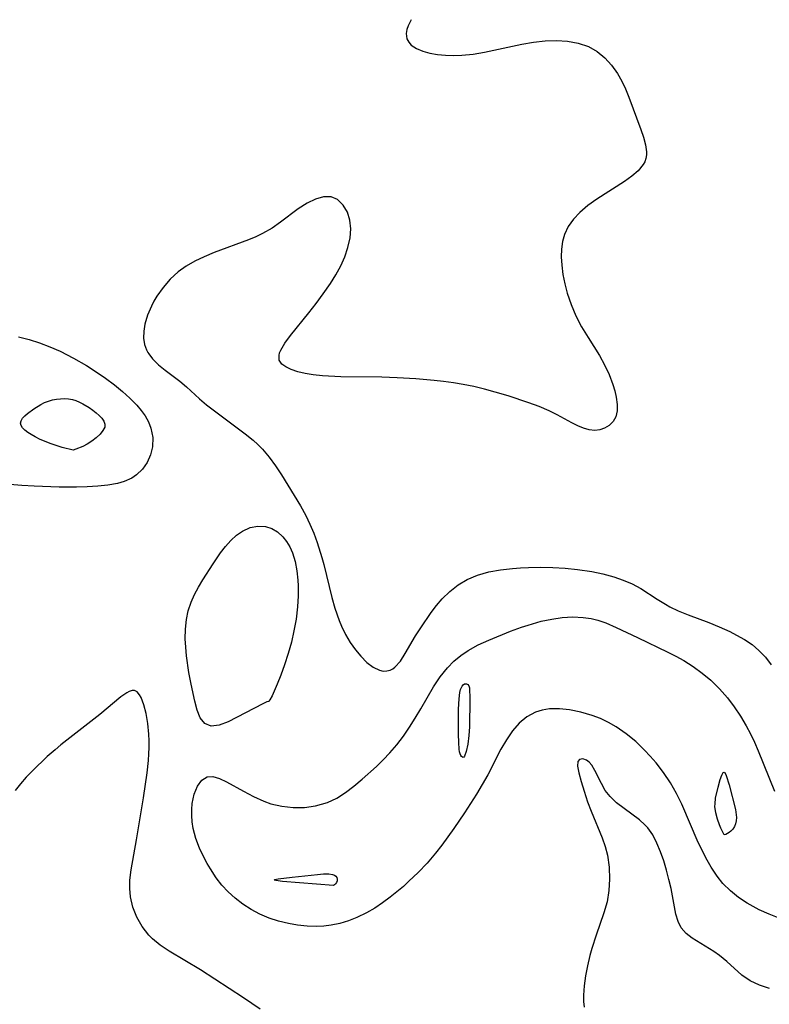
# Model space of a CAD drawing. Header units: metres. Extents: x 1073367 to 1082519, y 1569854 to 1574957.
# Tile 242 of 256: x 1074750 to 1074865, y 1574324 to 1574476. Entities that reach past the tile are written whole.
import ezdxf

# ---------------------------------------------------------------- set-up
doc = ezdxf.new("R2010")
doc.units = ezdxf.units.M
doc.layers.add('CGG_CurvaNivelLidar_v1', color=253, linetype='Continuous', lineweight=30)

msp = doc.modelspace()

# ---------------------------------------------------------------- linework, layer by layer
at = {"layer": 'CGG_CurvaNivelLidar_v1'}
for p, q in [((1074810.4334, 1574475.5925, 65), (1074809.9429, 1574474.6596, 65)), ((1074809.7425, 1574474.0925, 65), (1074809.645, 1574473.4565, 65)), ((1074809.645, 1574473.4565, 65), (1074809.7768, 1574472.6425, 65)), ((1074809.9429, 1574474.6596, 65), (1074809.7425, 1574474.0925, 65)), ((1074809.7768, 1574472.6425, 65), (1074810.0463, 1574472.1439, 65)), ((1074810.0463, 1574472.1439, 65), (1074810.4489, 1574471.7038, 65)), ((1074810.4489, 1574471.7038, 65), (1074811.2411, 1574471.1767, 65)), ((1074821.7069, 1574470.6088, 65), (1074827.4239, 1574471.8539, 65)), ((1074827.4239, 1574471.8539, 65), (1074829.2, 1574472.1479, 65)), ((1074829.2, 1574472.1479, 65), (1074830.9936, 1574472.3307, 65)), ((1074830.9936, 1574472.3307, 65), (1074832.7566, 1574472.3824, 65)), ((1074832.7566, 1574472.3824, 65), (1074834.467, 1574472.2827, 65)), ((1074834.467, 1574472.2827, 65), (1074836.0982, 1574471.9993, 65)), ((1074836.0982, 1574471.9993, 65), (1074837.6865, 1574471.4548, 65)), ((1074811.2411, 1574471.1767, 65), (1074812.2294, 1574470.7622, 65)), ((1074812.2294, 1574470.7622, 65), (1074813.3047, 1574470.4547, 65)), ((1074813.3047, 1574470.4547, 65), (1074814.4861, 1574470.2362, 65)), ((1074814.4861, 1574470.2362, 65), (1074815.6771, 1574470.1214, 65)), ((1074818.2134, 1574470.1409, 65), (1074819.9472, 1574470.3202, 65)), ((1074819.9472, 1574470.3202, 65), (1074821.7069, 1574470.6088, 65)), ((1074837.6865, 1574471.4548, 65), (1074838.9931, 1574470.7008, 65)), ((1074838.9931, 1574470.7008, 65), (1074840.1681, 1574469.7339, 65)), ((1074815.6771, 1574470.1214, 65), (1074816.9248, 1574470.0912, 65)), ((1074816.9248, 1574470.0912, 65), (1074818.2134, 1574470.1409, 65)), ((1074840.1681, 1574469.7339, 65), (1074841.2126, 1574468.5966, 65)), ((1074841.2126, 1574468.5966, 65), (1074842.1184, 1574467.3198, 65)), ((1074842.1184, 1574467.3198, 65), (1074842.7643, 1574466.1642, 65)), ((1074842.7643, 1574466.1642, 65), (1074843.3312, 1574464.9528, 65)), ((1074843.3312, 1574464.9528, 65), (1074843.845, 1574463.7094, 65)), ((1074843.845, 1574463.7094, 65), (1074845.7061, 1574458.755, 65)), ((1074845.7061, 1574458.755, 65), (1074846.1278, 1574457.5439, 65)), ((1074846.1278, 1574457.5439, 65), (1074846.441, 1574456.3947, 65)), ((1074846.441, 1574456.3947, 65), (1074846.5844, 1574455.3133, 65)), ((1074846.5844, 1574455.3133, 65), (1074846.5738, 1574454.8411, 65)), ((1074846.3004, 1574453.7901, 65), (1074846.0631, 1574453.3527, 65)), ((1074846.4842, 1574454.307, 65), (1074846.3004, 1574453.7901, 65)), ((1074846.5738, 1574454.8411, 65), (1074846.4842, 1574454.307, 65)), ((1074845.2879, 1574452.4007, 65), (1074844.3168, 1574451.548, 65)), ((1074846.0631, 1574453.3527, 65), (1074845.2879, 1574452.4007, 65)), ((1074843.1861, 1574450.7316, 65), (1074838.949, 1574448.0543, 65)), ((1074844.3168, 1574451.548, 65), (1074843.1861, 1574450.7316, 65)), ((1074795.7307, 1574448.0539, 65), (1074794.4437, 1574447.4113, 65)), ((1074796.9707, 1574448.4202, 65), (1074795.7307, 1574448.0539, 65)), ((1074798.1203, 1574448.4173, 65), (1074796.9707, 1574448.4202, 65)), ((1074799.1369, 1574447.9673, 65), (1074798.1203, 1574448.4173, 65)), ((1074799.9868, 1574447.1415, 65), (1074799.1369, 1574447.9673, 65)), ((1074838.949, 1574448.0543, 65), (1074837.5787, 1574447.075, 65)), ((1074793.091, 1574446.5337, 65), (1074790.3496, 1574444.4944, 65)), ((1074794.4437, 1574447.4113, 65), (1074793.091, 1574446.5337, 65)), ((1074800.6331, 1574446.0286, 65), (1074799.9868, 1574447.1415, 65)), ((1074801.0047, 1574444.8287, 65), (1074800.6331, 1574446.0286, 65)), ((1074836.3216, 1574446.0028, 65), (1074835.3581, 1574444.9683, 65)), ((1074837.5787, 1574447.075, 65), (1074836.3216, 1574446.0028, 65)), ((1074790.3496, 1574444.4944, 65), (1074789.0576, 1574443.5891, 65)), ((1074801.1482, 1574443.5017, 65), (1074801.0047, 1574444.8287, 65)), ((1074835.3581, 1574444.9683, 65), (1074834.5615, 1574443.8448, 65)), ((1074789.0576, 1574443.5891, 65), (1074787.6079, 1574442.7697, 65)), ((1074801.0464, 1574442.0854, 65), (1074801.1482, 1574443.5017, 65)), ((1074834.5615, 1574443.8448, 65), (1074833.9722, 1574442.631, 65)), ((1074785.4582, 1574441.8135, 65), (1074780.147, 1574439.8319, 65)), ((1074786.553, 1574442.2738, 65), (1074785.4582, 1574441.8135, 65)), ((1074787.6079, 1574442.7697, 65), (1074786.553, 1574442.2738, 65)), ((1074800.7238, 1574440.6257, 65), (1074801.0464, 1574442.0854, 65)), ((1074833.6622, 1574441.5367, 65), (1074833.5048, 1574440.3888, 65)), ((1074833.9722, 1574442.631, 65), (1074833.6622, 1574441.5367, 65)), ((1074800.2326, 1574439.2081, 65), (1074800.7238, 1574440.6257, 65)), ((1074833.5048, 1574440.3888, 65), (1074833.4748, 1574439.2, 65)), ((1074777.2109, 1574438.5219, 65), (1074775.884, 1574437.7505, 65)), ((1074778.6082, 1574439.1989, 65), (1074777.2109, 1574438.5219, 65)), ((1074780.147, 1574439.8319, 65), (1074778.6082, 1574439.1989, 65)), ((1074799.599, 1574437.7997, 65), (1074800.2326, 1574439.2081, 65)), ((1074833.4748, 1574439.2, 65), (1074833.5594, 1574437.8863, 65)), ((1074775.884, 1574437.7505, 65), (1074774.6516, 1574436.8705, 65)), ((1074798.8524, 1574436.4171, 65), (1074799.599, 1574437.7997, 65)), ((1074833.5594, 1574437.8863, 65), (1074833.7485, 1574436.478, 65)), ((1074773.4091, 1574435.7425, 65), (1074772.3154, 1574434.4922, 65)), ((1074774.6516, 1574436.8705, 65), (1074773.4091, 1574435.7425, 65)), ((1074798.0151, 1574435.0771, 65), (1074798.8524, 1574436.4171, 65)), ((1074833.7485, 1574436.478, 65), (1074834.0296, 1574435.0537, 65)), ((1074772.3154, 1574434.4922, 65), (1074771.3744, 1574433.1509, 65)), ((1074796.9202, 1574433.5065, 65), (1074798.0151, 1574435.0771, 65)), ((1074834.0296, 1574435.0537, 65), (1074834.4022, 1574433.6271, 65)), ((1074771.3744, 1574433.1509, 65), (1074770.9227, 1574432.3785, 65)), ((1074795.8316, 1574432.0345, 65), (1074796.9202, 1574433.5065, 65)), ((1074834.4022, 1574433.6271, 65), (1074834.9945, 1574431.8722, 65)), ((1074770.5183, 1574431.5934, 65), (1074769.9287, 1574430.2196, 65)), ((1074770.9227, 1574432.3785, 65), (1074770.5183, 1574431.5934, 65)), ((1074794.7121, 1574430.593, 65), (1074795.8316, 1574432.0345, 65)), ((1074834.9945, 1574431.8722, 65), (1074835.7269, 1574430.155, 65)), ((1074769.9287, 1574430.2196, 65), (1074769.5132, 1574428.8456, 65)), ((1074791.9, 1574427.1337, 65), (1074794.7121, 1574430.593, 65)), ((1074835.7269, 1574430.155, 65), (1074836.6176, 1574428.4446, 65)), ((1074769.5132, 1574428.8456, 65), (1074769.339, 1574427.7665, 65)), ((1074836.6176, 1574428.4446, 65), (1074837.5975, 1574426.7899, 65)), ((1074750.1279, 1574426.9116, 64.5), (1074751.7589, 1574426.4874, 64.5)), ((1074751.7589, 1574426.4874, 64.5), (1074753.3622, 1574425.9677, 64.5)), ((1074769.339, 1574427.7665, 65), (1074769.3212, 1574426.715, 65)), ((1074769.3212, 1574426.715, 65), (1074769.4797, 1574425.71, 65)), ((1074791.0175, 1574425.9495, 65), (1074791.9, 1574427.1337, 65)), ((1074837.5975, 1574426.7899, 65), (1074839.3491, 1574424.018, 65)), ((1074753.3622, 1574425.9677, 64.5), (1074754.9424, 1574425.3634, 64.5)), ((1074754.9424, 1574425.3634, 64.5), (1074756.4966, 1574424.6847, 64.5)), ((1074769.4797, 1574425.71, 65), (1074769.7745, 1574424.8953, 65)), ((1074769.7745, 1574424.8953, 65), (1074769.9683, 1574424.5249, 65)), ((1074790.2229, 1574424.444, 65), (1074790.3825, 1574424.8551, 65)), ((1074790.3825, 1574424.8551, 65), (1074791.0175, 1574425.9495, 65)), ((1074756.4966, 1574424.6847, 64.5), (1074758.5596, 1574423.6501, 64.5)), ((1074758.5596, 1574423.6501, 64.5), (1074760.5416, 1574422.4986, 64.5)), ((1074769.9683, 1574424.5249, 65), (1074770.123, 1574424.2736, 65)), ((1074770.123, 1574424.2736, 65), (1074770.7033, 1574423.522, 65)), ((1074770.7033, 1574423.522, 65), (1074771.6213, 1574422.6313, 65)), ((1074790.1325, 1574424.0626, 65), (1074790.2229, 1574424.444, 65)), ((1074790.1663, 1574423.3472, 65), (1074790.1325, 1574424.0626, 65)), ((1074790.5415, 1574422.73, 65), (1074790.1663, 1574423.3472, 65)), ((1074839.3491, 1574424.018, 65), (1074840.135, 1574422.6245, 65)), ((1074760.5416, 1574422.4986, 64.5), (1074762.0229, 1574421.5479, 64.5)), ((1074771.6213, 1574422.6313, 65), (1074772.6625, 1574421.7961, 65)), ((1074791.1703, 1574422.2773, 65), (1074790.5415, 1574422.73, 65)), ((1074792.0011, 1574421.8935, 65), (1074791.1703, 1574422.2773, 65)), ((1074793.0027, 1574421.557, 65), (1074792.0011, 1574421.8935, 65)), ((1074840.135, 1574422.6245, 65), (1074840.8497, 1574421.1005, 65)), ((1074762.0229, 1574421.5479, 64.5), (1074763.4612, 1574420.5516, 64.5)), ((1074763.4612, 1574420.5516, 64.5), (1074764.8461, 1574419.5151, 64.5)), ((1074772.6625, 1574421.7961, 65), (1074774.8764, 1574420.1054, 65)), ((1074794.1394, 1574421.2764, 65), (1074793.0027, 1574421.557, 65)), ((1074795.3827, 1574421.0634, 65), (1074794.1394, 1574421.2764, 65)), ((1074796.7885, 1574420.9191, 65), (1074795.3827, 1574421.0634, 65)), ((1074799.6364, 1574420.7764, 65), (1074796.7885, 1574420.9191, 65)), ((1074805.9172, 1574420.6908, 65), (1074799.6364, 1574420.7764, 65)), ((1074808.2812, 1574420.6081, 65), (1074805.9172, 1574420.6908, 65)), ((1074811.1503, 1574420.4516, 65), (1074808.2812, 1574420.6081, 65)), ((1074813.9858, 1574420.2214, 65), (1074811.1503, 1574420.4516, 65)), ((1074840.8497, 1574421.1005, 65), (1074841.419, 1574419.5775, 65)), ((1074764.8461, 1574419.5151, 64.5), (1074766.0765, 1574418.5137, 64.5)), ((1074774.8764, 1574420.1054, 65), (1074775.9052, 1574419.2168, 65)), ((1074775.9052, 1574419.2168, 65), (1074777.9335, 1574417.3647, 65)), ((1074815.3972, 1574420.0679, 65), (1074813.9858, 1574420.2214, 65)), ((1074816.9166, 1574419.8646, 65), (1074815.3972, 1574420.0679, 65)), ((1074818.4251, 1574419.6132, 65), (1074816.9166, 1574419.8646, 65)), ((1074820.0799, 1574419.2704, 65), (1074818.4251, 1574419.6132, 65)), ((1074821.718, 1574418.8707, 65), (1074820.0799, 1574419.2704, 65)), ((1074823.339, 1574418.4278, 65), (1074821.718, 1574418.8707, 65)), ((1074841.419, 1574419.5775, 65), (1074841.7076, 1574418.5911, 65)), ((1074755.3136, 1574417.2196, 64), (1074755.9274, 1574417.3349, 64)), ((1074755.9274, 1574417.3349, 64), (1074756.5476, 1574417.4004, 64)), ((1074756.5476, 1574417.4004, 64), (1074757.1684, 1574417.4158, 64)), ((1074757.1684, 1574417.4158, 64), (1074757.784, 1574417.3766, 64)), ((1074757.784, 1574417.3766, 64), (1074758.3881, 1574417.2734, 64)), ((1074766.0765, 1574418.5137, 64.5), (1074767.2295, 1574417.4797, 64.5)), ((1074767.2295, 1574417.4797, 64.5), (1074768.2817, 1574416.4118, 64.5)), ((1074777.9335, 1574417.3647, 65), (1074778.9825, 1574416.4772, 65)), ((1074825.3515, 1574417.8265, 65), (1074823.339, 1574418.4278, 65)), ((1074828.5174, 1574416.7785, 65), (1074825.3515, 1574417.8265, 65)), ((1074841.7076, 1574418.5911, 65), (1074841.9216, 1574417.6342, 65)), ((1074841.9216, 1574417.6342, 65), (1074842.0687, 1574416.5364, 65)), ((1074751.4825, 1574415.1458, 64), (1074752.4491, 1574415.8735, 64)), ((1074752.4491, 1574415.8735, 64), (1074753.5382, 1574416.5333, 64)), ((1074753.5382, 1574416.5333, 64), (1074754.1154, 1574416.816, 64)), ((1074754.1154, 1574416.816, 64), (1074754.7129, 1574417.0502, 64)), ((1074754.7129, 1574417.0502, 64), (1074755.3136, 1574417.2196, 64)), ((1074758.3881, 1574417.2734, 64), (1074758.9368, 1574417.1119, 64)), ((1074758.9368, 1574417.1119, 64), (1074759.4713, 1574416.8979, 64)), ((1074759.4713, 1574416.8979, 64), (1074759.9923, 1574416.6436, 64)), ((1074759.9923, 1574416.6436, 64), (1074760.9907, 1574416.0496, 64)), ((1074760.9907, 1574416.0496, 64), (1074761.5401, 1574415.6658, 64)), ((1074768.2817, 1574416.4118, 64.5), (1074768.9675, 1574415.6085, 64.5)), ((1074778.9825, 1574416.4772, 65), (1074784.9404, 1574412.0375, 65)), ((1074830.1125, 1574416.1919, 65), (1074828.5174, 1574416.7785, 65)), ((1074831.6342, 1574415.5482, 65), (1074830.1125, 1574416.1919, 65)), ((1074842.0687, 1574416.5364, 65), (1074842.064, 1574415.527, 65)), ((1074750.5034, 1574414.0228, 64), (1074750.7367, 1574414.3958, 64)), ((1074750.7367, 1574414.3958, 64), (1074751.0726, 1574414.7714, 64)), ((1074751.0726, 1574414.7714, 64), (1074751.4825, 1574415.1458, 64)), ((1074761.5401, 1574415.6658, 64), (1074762.0548, 1574415.2634, 64)), ((1074762.0548, 1574415.2634, 64), (1074762.5214, 1574414.8465, 64)), ((1074762.5214, 1574414.8465, 64), (1074762.9197, 1574414.4175, 64)), ((1074762.9197, 1574414.4175, 64), (1074763.22, 1574413.9766, 64)), ((1074768.9675, 1574415.6085, 64.5), (1074769.5647, 1574414.7774, 64.5)), ((1074769.5647, 1574414.7774, 64.5), (1074770.0831, 1574413.8528, 64.5)), ((1074832.8569, 1574414.9372, 65), (1074831.6342, 1574415.5482, 65)), ((1074835.1309, 1574413.6933, 65), (1074832.8569, 1574414.9372, 65)), ((1074841.867, 1574414.6347, 65), (1074841.4536, 1574413.8947, 65)), ((1074842.064, 1574415.527, 65), (1074841.867, 1574414.6347, 65)), ((1074750.4112, 1574413.6562, 64), (1074750.5034, 1574414.0228, 64)), ((1074750.4975, 1574413.2898, 64), (1074750.4112, 1574413.6562, 64)), ((1074750.7368, 1574412.9326, 64), (1074750.4975, 1574413.2898, 64)), ((1074751.0908, 1574412.5831, 64), (1074750.7368, 1574412.9326, 64)), ((1074763.3486, 1574413.0503, 64), (1074763.0862, 1574412.5188, 64)), ((1074763.22, 1574413.9766, 64), (1074763.3804, 1574413.5229, 64)), ((1074763.3804, 1574413.5229, 64), (1074763.3486, 1574413.0503, 64)), ((1074770.0831, 1574413.8528, 64.5), (1074770.4639, 1574412.8963, 64.5)), ((1074770.4639, 1574412.8963, 64.5), (1074770.7513, 1574411.4563, 64.5)), ((1074836.0393, 1574413.2334, 65), (1074835.1309, 1574413.6933, 65)), ((1074836.9224, 1574412.8618, 65), (1074836.0393, 1574413.2334, 65)), ((1074837.7927, 1574412.6123, 65), (1074836.9224, 1574412.8618, 65)), ((1074840.1304, 1574412.8619, 65), (1074839.4089, 1574412.6139, 65)), ((1074840.8591, 1574413.3018, 65), (1074840.1304, 1574412.8619, 65)), ((1074841.4536, 1574413.8947, 65), (1074840.8591, 1574413.3018, 65)), ((1074751.53, 1574412.2407, 64), (1074751.0908, 1574412.5831, 64)), ((1074752.0419, 1574411.9017, 64), (1074751.53, 1574412.2407, 64)), ((1074752.6895, 1574411.5399, 64), (1074752.0419, 1574411.9017, 64)), ((1074753.4522, 1574411.1658, 64), (1074752.6895, 1574411.5399, 64)), ((1074762.042, 1574411.3966, 64), (1074761.3604, 1574410.874, 64)), ((1074762.6338, 1574411.9561, 64), (1074762.042, 1574411.3966, 64)), ((1074763.0862, 1574412.5188, 64), (1074762.6338, 1574411.9561, 64)), ((1074770.7513, 1574411.4563, 64.5), (1074770.7164, 1574410.0227, 64.5)), ((1074784.9404, 1574412.0375, 65), (1074786.16, 1574411.0344, 65)), ((1074838.629, 1574412.5228, 65), (1074837.7927, 1574412.6123, 65)), ((1074839.4089, 1574412.6139, 65), (1074838.629, 1574412.5228, 65)), ((1074755.152, 1574410.4584, 64), (1074753.4522, 1574411.1658, 64)), ((1074756.8006, 1574409.9239, 64), (1074755.152, 1574410.4584, 64)), ((1074758.5, 1574409.53, 64), (1074756.8006, 1574409.9239, 64)), ((1074759.9864, 1574410.0815, 64), (1074758.9132, 1574409.6427, 64)), ((1074760.6384, 1574410.4192, 64), (1074759.9864, 1574410.0815, 64)), ((1074761.3604, 1574410.874, 64), (1074760.6384, 1574410.4192, 64)), ((1074770.7164, 1574410.0227, 64.5), (1074770.4127, 1574408.7869, 64.5)), ((1074786.16, 1574411.0344, 65), (1074786.8872, 1574410.3587, 65)), ((1074786.8872, 1574410.3587, 65), (1074787.5805, 1574409.6435, 65)), ((1074758.9132, 1574409.6427, 64), (1074758.5, 1574409.53, 64)), ((1074770.4127, 1574408.7869, 64.5), (1074769.8832, 1574407.6317, 64.5)), ((1074787.5805, 1574409.6435, 65), (1074788.6275, 1574408.408, 65)), ((1074788.6275, 1574408.408, 65), (1074789.595, 1574407.0972, 65)), ((1074769.8832, 1574407.6317, 64.5), (1074769.1559, 1574406.5913, 64.5)), ((1074789.595, 1574407.0972, 65), (1074790.4982, 1574405.7336, 65)), ((1074767.5329, 1574405.2256, 64.5), (1074766.3675, 1574404.7043, 64.5)), ((1074768.2459, 1574405.7065, 64.5), (1074767.5329, 1574405.2256, 64.5)), ((1074769.1559, 1574406.5913, 64.5), (1074768.2459, 1574405.7065, 64.5)), ((1074790.4982, 1574405.7336, 65), (1074793.4252, 1574400.9629, 65)), ((1074750.5995, 1574404.0881, 64.5), (1074744.5192, 1574404.5743, 64.5)), ((1074752.5082, 1574403.9764, 64.5), (1074750.5995, 1574404.0881, 64.5)), ((1074756.365, 1574403.8417, 64.5), (1074752.5082, 1574403.9764, 64.5)), ((1074758.9958, 1574403.8294, 64.5), (1074756.365, 1574403.8417, 64.5)), ((1074760.663, 1574403.868, 64.5), (1074758.9958, 1574403.8294, 64.5)), ((1074762.2856, 1574403.9595, 64.5), (1074760.663, 1574403.868, 64.5)), ((1074763.8437, 1574404.127, 64.5), (1074762.2856, 1574403.9595, 64.5)), ((1074765.3121, 1574404.3991, 64.5), (1074763.8437, 1574404.127, 64.5)), ((1074766.3675, 1574404.7043, 64.5), (1074765.3121, 1574404.3991, 64.5)), ((1074793.4252, 1574400.9629, 65), (1074794.2499, 1574399.4619, 65)), ((1074794.2499, 1574399.4619, 65), (1074794.8831, 1574398.1216, 65)), ((1074785.6921, 1574397.6157, 64.5), (1074786.8807, 1574397.8636, 64.5)), ((1074786.8807, 1574397.8636, 64.5), (1074788.0523, 1574397.8079, 64.5)), ((1074788.0523, 1574397.8079, 64.5), (1074789.0169, 1574397.4897, 64.5)), ((1074794.8831, 1574398.1216, 65), (1074795.4526, 1574396.7397, 65)), ((1074782.7507, 1574395.6405, 64.5), (1074783.6177, 1574396.4408, 64.5)), ((1074783.6177, 1574396.4408, 64.5), (1074784.538, 1574397.0908, 64.5)), ((1074784.538, 1574397.0908, 64.5), (1074785.6921, 1574397.6157, 64.5)), ((1074789.0169, 1574397.4897, 64.5), (1074789.9112, 1574396.9489, 64.5)), ((1074789.9112, 1574396.9489, 64.5), (1074790.7137, 1574396.2176, 64.5)), ((1074790.7137, 1574396.2176, 64.5), (1074791.296, 1574395.4793, 64.5)), ((1074795.4526, 1574396.7397, 65), (1074795.9709, 1574395.3264, 65)), ((1074781.1537, 1574393.7273, 64.5), (1074781.9307, 1574394.7265, 64.5)), ((1074781.9307, 1574394.7265, 64.5), (1074782.7507, 1574395.6405, 64.5)), ((1074791.296, 1574395.4793, 64.5), (1074791.7943, 1574394.6427, 64.5)), ((1074791.7943, 1574394.6427, 64.5), (1074792.2039, 1574393.7235, 64.5)), ((1074795.9709, 1574395.3264, 65), (1074796.6988, 1574393.0421, 65)), ((1074780.0154, 1574392.0745, 64.5), (1074781.1537, 1574393.7273, 64.5)), ((1074792.2039, 1574393.7235, 64.5), (1074792.6039, 1574392.4076, 64.5)), ((1074778.403, 1574389.5863, 64.5), (1074780.0154, 1574392.0745, 64.5)), ((1074792.6039, 1574392.4076, 64.5), (1074792.8686, 1574391.0017, 64.5)), ((1074796.6988, 1574393.0421, 65), (1074796.994, 1574391.9634, 65)), ((1074796.994, 1574391.9634, 65), (1074798.25, 1574386.8931, 65)), ((1074792.8686, 1574391.0017, 64.5), (1074793.023, 1574389.5311, 64.5)), ((1074819.0256, 1574389.6394, 65), (1074820.6263, 1574390.3283, 65)), ((1074820.6263, 1574390.3283, 65), (1074822.3503, 1574390.8063, 65)), ((1074822.3503, 1574390.8063, 65), (1074824.1457, 1574391.1171, 65)), ((1074824.1457, 1574391.1171, 65), (1074825.9906, 1574391.3236, 65)), ((1074825.9906, 1574391.3236, 65), (1074827.222, 1574391.4249, 65)), ((1074827.222, 1574391.4249, 65), (1074828.4637, 1574391.4981, 65)), ((1074828.4637, 1574391.4981, 65), (1074830.2989, 1574391.5421, 65)), ((1074830.2989, 1574391.5421, 65), (1074832.1988, 1574391.5038, 65)), ((1074832.1988, 1574391.5038, 65), (1074834.0928, 1574391.3887, 65)), ((1074834.0928, 1574391.3887, 65), (1074835.9694, 1574391.2017, 65)), ((1074835.9694, 1574391.2017, 65), (1074838.1949, 1574390.8677, 65)), ((1074838.1949, 1574390.8677, 65), (1074839.8915, 1574390.4975, 65)), ((1074839.8915, 1574390.4975, 65), (1074841.538, 1574390.0433, 65)), ((1074777.7431, 1574388.468, 64.5), (1074778.403, 1574389.5863, 64.5)), ((1074793.023, 1574389.5311, 64.5), (1074793.0694, 1574388.6634, 64.5)), ((1074793.0694, 1574388.6634, 64.5), (1074793.0844, 1574387.1498, 64.5)), ((1074816.3569, 1574387.8254, 65), (1074817.6389, 1574388.811, 65)), ((1074817.6389, 1574388.811, 65), (1074819.0256, 1574389.6394, 65)), ((1074841.538, 1574390.0433, 65), (1074842.9909, 1574389.5602, 65)), ((1074842.9909, 1574389.5602, 65), (1074844.3758, 1574388.9771, 65)), ((1074844.3758, 1574388.9771, 65), (1074845.6862, 1574388.2623, 65)), ((1074776.6267, 1574386.1486, 64.5), (1074777.1419, 1574387.3246, 64.5)), ((1074777.1419, 1574387.3246, 64.5), (1074777.7431, 1574388.468, 64.5)), ((1074793.0844, 1574387.1498, 64.5), (1074792.9767, 1574385.434, 64.5)), ((1074815.1929, 1574386.7009, 65), (1074816.3569, 1574387.8254, 65)), ((1074845.6862, 1574388.2623, 65), (1074848.2055, 1574386.6384, 65)), ((1074776.1969, 1574384.8367, 64.5), (1074776.6267, 1574386.1486, 64.5)), ((1074798.25, 1574386.8931, 65), (1074798.7097, 1574385.2427, 65)), ((1074813.5138, 1574384.5866, 65), (1074814.3209, 1574385.6714, 65)), ((1074814.3209, 1574385.6714, 65), (1074815.1929, 1574386.7009, 65)), ((1074848.2055, 1574386.6384, 65), (1074849.4933, 1574385.8491, 65)), ((1074849.4933, 1574385.8491, 65), (1074850.168, 1574385.4797, 65)), ((1074775.907, 1574383.4869, 64.5), (1074776.1969, 1574384.8367, 64.5)), ((1074792.9767, 1574385.434, 64.5), (1074792.7395, 1574383.5492, 64.5)), ((1074798.7097, 1574385.2427, 65), (1074799.345, 1574383.3623, 65)), ((1074811.9053, 1574382.244, 65), (1074813.5138, 1574384.5866, 65)), ((1074850.168, 1574385.4797, 65), (1074851.4225, 1574384.8632, 65)), ((1074851.4225, 1574384.8632, 65), (1074852.9747, 1574384.2131, 65)), ((1074852.9747, 1574384.2131, 65), (1074856.1681, 1574383.0339, 65)), ((1074775.7544, 1574382.0203, 64.5), (1074775.907, 1574383.4869, 64.5)), ((1074792.7395, 1574383.5492, 64.5), (1074792.4253, 1574381.7948, 64.5)), ((1074799.345, 1574383.3623, 65), (1074799.7092, 1574382.4811, 65)), ((1074827.3685, 1574382.3407, 64.5), (1074828.3773, 1574382.6653, 64.5)), ((1074828.3773, 1574382.6653, 64.5), (1074830.4167, 1574383.2476, 64.5)), ((1074830.4167, 1574383.2476, 64.5), (1074832.0125, 1574383.5841, 64.5)), ((1074832.0125, 1574383.5841, 64.5), (1074833.6241, 1574383.8053, 64.5)), ((1074833.6241, 1574383.8053, 64.5), (1074835.2374, 1574383.8956, 64.5)), ((1074835.2374, 1574383.8956, 64.5), (1074836.8386, 1574383.8298, 64.5)), ((1074836.8386, 1574383.8298, 64.5), (1074838.0976, 1574383.6434, 64.5)), ((1074838.0976, 1574383.6434, 64.5), (1074839.115, 1574383.3921, 64.5)), ((1074839.115, 1574383.3921, 64.5), (1074840.3075, 1574382.9861, 64.5)), ((1074840.3075, 1574382.9861, 64.5), (1074841.9264, 1574382.2977, 64.5)), ((1074856.1681, 1574383.0339, 65), (1074857.7553, 1574382.4098, 65)), ((1074775.7345, 1574380.5326, 64.5), (1074775.7544, 1574382.0203, 64.5)), ((1074792.4253, 1574381.7948, 64.5), (1074792.0242, 1574380.0207, 64.5)), ((1074799.7092, 1574382.4811, 65), (1074800.3516, 1574381.1891, 65)), ((1074800.3516, 1574381.1891, 65), (1074801.0758, 1574379.9827, 65)), ((1074809.5308, 1574378.2758, 65), (1074811.1158, 1574381.0131, 65)), ((1074811.1158, 1574381.0131, 65), (1074811.9053, 1574382.244, 65)), ((1074822.3725, 1574380.3464, 64.5), (1074825.6841, 1574381.7284, 64.5)), ((1074825.6841, 1574381.7284, 64.5), (1074827.3685, 1574382.3407, 64.5)), ((1074841.9264, 1574382.2977, 64.5), (1074845.1751, 1574380.7256, 64.5)), ((1074857.7553, 1574382.4098, 65), (1074859.3932, 1574381.6621, 65)), ((1074859.3932, 1574381.6621, 65), (1074860.4209, 1574381.1311, 65)), ((1074860.4209, 1574381.1311, 65), (1074861.6386, 1574380.4283, 65)), ((1074775.801, 1574379.2397, 64.5), (1074775.7345, 1574380.5326, 64.5)), ((1074792.0242, 1574380.0207, 64.5), (1074791.5487, 1574378.2786, 64.5)), ((1074801.0758, 1574379.9827, 65), (1074801.8617, 1574378.8713, 65)), ((1074819.1693, 1574378.7544, 64.5), (1074820.7345, 1574379.6012, 64.5)), ((1074820.7345, 1574379.6012, 64.5), (1074822.3725, 1574380.3464, 64.5)), ((1074845.1751, 1574380.7256, 64.5), (1074849.8708, 1574378.5077, 64.5)), ((1074861.6386, 1574380.4283, 65), (1074862.7891, 1574379.6511, 65)), ((1074862.7891, 1574379.6511, 65), (1074863.8487, 1574378.7732, 65)), ((1074775.9266, 1574377.9444, 64.5), (1074775.801, 1574379.2397, 64.5)), ((1074791.5487, 1574378.2786, 64.5), (1074790.9941, 1574376.5515, 64.5)), ((1074801.8617, 1574378.8713, 65), (1074802.6919, 1574377.8709, 65)), ((1074808.7648, 1574377.1065, 65), (1074809.5308, 1574378.2758, 65)), ((1074818.0394, 1574377.9781, 64.5), (1074819.1693, 1574378.7544, 64.5)), ((1074849.8708, 1574378.5077, 64.5), (1074851.0959, 1574377.8749, 64.5)), ((1074863.8487, 1574378.7732, 65), (1074864.8434, 1574377.7245, 65)), ((1074776.2995, 1574375.3695, 64.5), (1074775.9266, 1574377.9444, 64.5)), ((1074790.9941, 1574376.5515, 64.5), (1074790.4174, 1574374.9635, 64.5)), ((1074802.6919, 1574377.8709, 65), (1074803.6389, 1574376.9265, 65)), ((1074803.6389, 1574376.9265, 65), (1074804.6056, 1574376.1899, 65)), ((1074807.9418, 1574376.1992, 65), (1074808.7648, 1574377.1065, 65)), ((1074816.0089, 1574376.1002, 64.5), (1074816.9836, 1574377.091, 64.5)), ((1074816.9836, 1574377.091, 64.5), (1074818.0394, 1574377.9781, 64.5)), ((1074851.0959, 1574377.8749, 64.5), (1074852.2956, 1574377.1979, 64.5)), ((1074852.2956, 1574377.1979, 64.5), (1074853.743, 1574376.2754, 64.5)), ((1074864.8434, 1574377.7245, 65), (1074865.747, 1574376.5688, 65)), ((1074776.6226, 1574373.6017, 64.5), (1074776.2995, 1574375.3695, 64.5)), ((1074790.4174, 1574374.9635, 64.5), (1074789.8595, 1574373.5648, 64.5)), ((1074804.6056, 1574376.1899, 65), (1074805.5776, 1574375.7208, 65)), ((1074805.5776, 1574375.7208, 65), (1074806.1454, 1574375.5988, 65)), ((1074806.1454, 1574375.5988, 65), (1074806.7001, 1574375.6059, 65)), ((1074806.7001, 1574375.6059, 65), (1074807.1932, 1574375.7362, 65)), ((1074807.1932, 1574375.7362, 65), (1074807.6066, 1574375.9501, 65)), ((1074807.6066, 1574375.9501, 65), (1074807.9418, 1574376.1992, 65)), ((1074814.8883, 1574374.697, 64.5), (1074816.0089, 1574376.1002, 64.5)), ((1074853.743, 1574376.2754, 64.5), (1074855.1294, 1574375.2683, 64.5)), ((1074855.1294, 1574375.2683, 64.5), (1074856.4462, 1574374.1781, 64.5)), ((1074777.1992, 1574370.971, 64.5), (1074776.6226, 1574373.6017, 64.5)), ((1074789.8595, 1574373.5648, 64.5), (1074789.0714, 1574371.8115, 64.5)), ((1074813.8769, 1574373.1767, 64.5), (1074814.8883, 1574374.697, 64.5)), ((1074818.2527, 1574373.262, 64), (1074818.4147, 1574373.4718, 64)), ((1074818.4147, 1574373.4718, 64), (1074818.6337, 1574373.6236, 64)), ((1074818.6337, 1574373.6236, 64), (1074818.785, 1574373.6596, 64)), ((1074818.785, 1574373.6596, 64), (1074818.9329, 1574373.6453, 64)), ((1074818.9329, 1574373.6453, 64), (1074819.1386, 1574373.5269, 64)), ((1074819.1386, 1574373.5269, 64), (1074819.2879, 1574373.3091, 64)), ((1074856.4462, 1574374.1781, 64.5), (1074857.7887, 1574372.8876, 64.5)), ((1074766.7569, 1574372.263, 65), (1074765.8494, 1574371.6277, 65)), ((1074767.0944, 1574372.4473, 65), (1074766.7569, 1574372.263, 65)), ((1074767.5483, 1574372.6072, 65), (1074767.0944, 1574372.4473, 65)), ((1074767.9549, 1574372.6055, 65), (1074767.5483, 1574372.6072, 65)), ((1074768.3574, 1574372.3832, 65), (1074767.9549, 1574372.6055, 65)), ((1074768.7122, 1574371.9552, 65), (1074768.3574, 1574372.3832, 65)), ((1074768.9481, 1574371.5286, 65), (1074768.7122, 1574371.9552, 65)), ((1074811.9105, 1574369.7827, 64.5), (1074813.8769, 1574373.1767, 64.5)), ((1074817.7975, 1574371.3359, 64), (1074817.9237, 1574372.3124, 64)), ((1074817.9237, 1574372.3124, 64), (1074818.0297, 1574372.7459, 64)), ((1074818.0297, 1574372.7459, 64), (1074818.2527, 1574373.262, 64)), ((1074819.2879, 1574373.3091, 64), (1074819.3642, 1574373.0059, 64)), ((1074819.3642, 1574373.0059, 64), (1074819.4169, 1574371.2706, 64)), ((1074857.7887, 1574372.8876, 64.5), (1074859.0214, 1574371.4827, 64.5)), ((1074765.8494, 1574371.6277, 65), (1074762.5835, 1574368.9181, 65)), ((1074769.368, 1574370.4236, 65), (1074768.9481, 1574371.5286, 65)), ((1074777.5733, 1574369.6087, 64.5), (1074777.1992, 1574370.971, 64.5)), ((1074787.6256, 1574370.5781, 64.5), (1074782.3245, 1574367.8183, 64.5)), ((1074788.2578, 1574370.8794, 64.5), (1074787.6256, 1574370.5781, 64.5)), ((1074788.5, 1574370.9374, 64.5), (1074788.2578, 1574370.8794, 64.5)), ((1074788.5668, 1574370.961, 64.5), (1074788.5, 1574370.9374, 64.5)), ((1074788.7161, 1574371.1659, 64.5), (1074788.5668, 1574370.961, 64.5)), ((1074789.0714, 1574371.8115, 64.5), (1074788.7161, 1574371.1659, 64.5)), ((1074817.7246, 1574369.7421, 64), (1074817.7975, 1574371.3359, 64)), ((1074819.4169, 1574371.2706, 64), (1074819.3851, 1574367.029, 64)), ((1074859.0214, 1574371.4827, 64.5), (1074860.0575, 1574370.114, 64.5)), ((1074762.5835, 1574368.9181, 65), (1074756.6248, 1574364.2567, 65)), ((1074769.7085, 1574369.0742, 65), (1074769.368, 1574370.4236, 65)), ((1074769.9662, 1574367.5478, 65), (1074769.7085, 1574369.0742, 65)), ((1074778.0377, 1574368.4259, 64.5), (1074777.5733, 1574369.6087, 64.5)), ((1074811.0617, 1574368.3635, 64.5), (1074811.9105, 1574369.7827, 64.5)), ((1074817.6932, 1574365.898, 64), (1074817.7246, 1574369.7421, 64)), ((1074829.5086, 1574369.2791, 64.5), (1074828.2098, 1574368.5676, 64.5)), ((1074830.565, 1574369.6069, 64.5), (1074829.5086, 1574369.2791, 64.5)), ((1074831.6793, 1574369.7739, 64.5), (1074830.565, 1574369.6069, 64.5)), ((1074833.1911, 1574369.7893, 64.5), (1074831.6793, 1574369.7739, 64.5)), ((1074834.7512, 1574369.6272, 64.5), (1074833.1911, 1574369.7893, 64.5)), ((1074836.501, 1574369.2876, 64.5), (1074834.7512, 1574369.6272, 64.5)), ((1074838.2497, 1574368.7799, 64.5), (1074836.501, 1574369.2876, 64.5)), ((1074860.0575, 1574370.114, 64.5), (1074861.0137, 1574368.6776, 64.5)), ((1074770.1301, 1574365.8951, 65), (1074769.9662, 1574367.5478, 65)), ((1074778.7456, 1574367.5602, 64.5), (1074778.0377, 1574368.4259, 64.5)), ((1074779.7099, 1574367.1536, 64.5), (1074778.7456, 1574367.5602, 64.5)), ((1074782.3245, 1574367.8183, 64.5), (1074780.9312, 1574367.2845, 64.5)), ((1074810.1688, 1574366.9663, 64.5), (1074811.0617, 1574368.3635, 64.5)), ((1074827.0368, 1574367.5911, 64.5), (1074825.9882, 1574366.4031, 64.5)), ((1074828.2098, 1574368.5676, 64.5), (1074827.0368, 1574367.5911, 64.5)), ((1074839.5094, 1574368.2923, 64.5), (1074838.2497, 1574368.7799, 64.5)), ((1074840.7408, 1574367.7089, 64.5), (1074839.5094, 1574368.2923, 64.5)), ((1074841.934, 1574367.0312, 64.5), (1074840.7408, 1574367.7089, 64.5)), ((1074861.0137, 1574368.6776, 64.5), (1074861.8906, 1574367.1818, 64.5)), ((1074770.1751, 1574364.897, 65), (1074770.1301, 1574365.8951, 65)), ((1074780.9312, 1574367.2845, 64.5), (1074779.7099, 1574367.1536, 64.5)), ((1074809.2267, 1574365.6035, 64.5), (1074810.1688, 1574366.9663, 64.5)), ((1074817.7293, 1574364.6491, 64), (1074817.6932, 1574365.898, 64)), ((1074819.3851, 1574367.029, 64), (1074819.2972, 1574365.7114, 64)), ((1074825.9882, 1574366.4031, 64.5), (1074825.0654, 1574365.054, 64.5)), ((1074843.4661, 1574365.9734, 64.5), (1074841.934, 1574367.0312, 64.5)), ((1074844.9138, 1574364.7778, 64.5), (1074843.4661, 1574365.9734, 64.5)), ((1074861.8906, 1574367.1818, 64.5), (1074862.5401, 1574365.9351, 64.5)), ((1074862.5401, 1574365.9351, 64.5), (1074863.1451, 1574364.6609, 64.5)), ((1074770.1788, 1574363.8756, 65), (1074770.1751, 1574364.897, 65)), ((1074808.228, 1574364.2894, 64.5), (1074809.2267, 1574365.6035, 64.5)), ((1074817.8062, 1574363.5966, 64), (1074817.7293, 1574364.6491, 64)), ((1074819.2972, 1574365.7114, 64), (1074819.1232, 1574364.3625, 64)), ((1074825.0654, 1574365.054, 64.5), (1074824.227, 1574363.5871, 64.5)), ((1074846.2765, 1574363.471, 64.5), (1074844.9138, 1574364.7778, 64.5)), ((1074863.1451, 1574364.6609, 64.5), (1074863.7141, 1574363.3665, 64.5)), ((1074755.7304, 1574363.5133, 65), (1074754.5359, 1574362.4541, 65)), ((1074756.6248, 1574364.2567, 65), (1074755.7304, 1574363.5133, 65)), ((1074770.0708, 1574361.8834, 65), (1074770.1418, 1574362.8861, 65)), ((1074770.1418, 1574362.8861, 65), (1074770.1788, 1574363.8756, 65)), ((1074806.1483, 1574361.9692, 64.5), (1074807.1671, 1574363.0455, 64.5)), ((1074807.1671, 1574363.0455, 64.5), (1074808.228, 1574364.2894, 64.5)), ((1074817.8677, 1574363.1999, 64), (1074817.8062, 1574363.5966, 64)), ((1074817.9482, 1574362.8929, 64), (1074817.8677, 1574363.1999, 64)), ((1074818.0511, 1574362.6494, 64), (1074817.9482, 1574362.8929, 64)), ((1074818.8819, 1574363.2724, 64), (1074818.6261, 1574362.5536, 64)), ((1074819.1232, 1574364.3625, 64), (1074818.8819, 1574363.2724, 64)), ((1074824.227, 1574363.5871, 64.5), (1074822.1947, 1574359.6504, 64.5)), ((1074847.1604, 1574362.5225, 64.5), (1074846.2765, 1574363.471, 64.5)), ((1074863.7141, 1574363.3665, 64.5), (1074866.2529, 1574357.1606, 64.5)), ((1074754.5359, 1574362.4541, 65), (1074752.256, 1574360.2549, 65)), ((1074769.8694, 1574359.9835, 65), (1074770.0708, 1574361.8834, 65)), ((1074805.0901, 1574360.9349, 64.5), (1074806.1483, 1574361.9692, 64.5)), ((1074818.1719, 1574362.4777, 64), (1074818.0511, 1574362.6494, 64)), ((1074818.3003, 1574362.3806, 64), (1074818.1719, 1574362.4777, 64)), ((1074818.4157, 1574362.3502, 64), (1074818.3003, 1574362.3806, 64)), ((1074818.5, 1574362.3809, 64), (1074818.4157, 1574362.3502, 64)), ((1074818.6261, 1574362.5536, 64), (1074818.5, 1574362.3809, 64)), ((1074836.011, 1574361.7088, 65), (1074835.9809, 1574360.9988, 65)), ((1074836.3078, 1574362.0409, 65), (1074836.011, 1574361.7088, 65)), ((1074836.7893, 1574362.1081, 65), (1074836.3078, 1574362.0409, 65)), ((1074837.3601, 1574361.9059, 65), (1074836.7893, 1574362.1081, 65)), ((1074837.7726, 1574361.5881, 65), (1074837.3601, 1574361.9059, 65)), ((1074838.1593, 1574361.1368, 65), (1074837.7726, 1574361.5881, 65)), ((1074848.0463, 1574361.4999, 64.5), (1074847.1604, 1574362.5225, 64.5)), ((1074849.2011, 1574360.0125, 64.5), (1074848.0463, 1574361.4999, 64.5)), ((1074752.256, 1574360.2549, 65), (1074751.3124, 1574359.2858, 65)), ((1074769.3007, 1574356.1314, 65), (1074769.8694, 1574359.9835, 65)), ((1074802.9036, 1574358.9752, 64.5), (1074805.0901, 1574360.9349, 64.5)), ((1074835.9809, 1574360.9988, 65), (1074836.1887, 1574359.9871, 65)), ((1074836.1887, 1574359.9871, 65), (1074836.5369, 1574358.666, 65)), ((1074838.6655, 1574360.3101, 65), (1074838.1593, 1574361.1368, 65)), ((1074839.664, 1574358.3102, 65), (1074838.6655, 1574360.3101, 65)), ((1074850.2592, 1574358.4487, 64.5), (1074849.2011, 1574360.0125, 64.5)), ((1074858.1399, 1574359.6026, 64), (1074858.37, 1574360.0162, 64)), ((1074858.37, 1574360.0162, 64), (1074858.4841, 1574360.0774, 64)), ((1074858.4841, 1574360.0774, 64), (1074858.5982, 1574360.0092, 64)), ((1074858.5982, 1574360.0092, 64), (1074858.8244, 1574359.5792, 64)), ((1074751.3124, 1574359.2858, 65), (1074750.4151, 1574358.2943, 65)), ((1074777.6007, 1574357.9344, 64.5), (1074778.2563, 1574358.8646, 64.5)), ((1074778.2563, 1574358.8646, 64.5), (1074779.0864, 1574359.3747, 64.5)), ((1074779.0864, 1574359.3747, 64.5), (1074779.9646, 1574359.4014, 64.5)), ((1074779.9646, 1574359.4014, 64.5), (1074780.9635, 1574359.1092, 64.5)), ((1074780.9635, 1574359.1092, 64.5), (1074782.062, 1574358.5954, 64.5)), ((1074782.062, 1574358.5954, 64.5), (1074784.6779, 1574357.1356, 64.5)), ((1074801.6322, 1574357.9228, 64.5), (1074802.9036, 1574358.9752, 64.5)), ((1074822.1947, 1574359.6504, 64.5), (1074821.3574, 1574358.173, 64.5)), ((1074836.5369, 1574358.666, 65), (1074836.987, 1574357.1546, 65)), ((1074851.2068, 1574356.8122, 64.5), (1074850.2592, 1574358.4487, 64.5)), ((1074857.5725, 1574357.771, 64), (1074857.9095, 1574358.953, 64)), ((1074857.9095, 1574358.953, 64), (1074858.1399, 1574359.6026, 64)), ((1074858.8244, 1574359.5792, 64), (1074859.273, 1574358.1284, 64)), ((1074750.4151, 1574358.2943, 65), (1074749.5878, 1574357.2597, 65)), ((1074777.1143, 1574356.6993, 64.5), (1074777.6007, 1574357.9344, 64.5)), ((1074784.6779, 1574357.1356, 64.5), (1074786.1937, 1574356.3315, 64.5)), ((1074799.0002, 1574356.1039, 64.5), (1074800.337, 1574356.9516, 64.5)), ((1074800.337, 1574356.9516, 64.5), (1074801.6322, 1574357.9228, 64.5)), ((1074821.3574, 1574358.173, 64.5), (1074820.469, 1574356.7117, 64.5)), ((1074836.987, 1574357.1546, 65), (1074837.5359, 1574355.5264, 65)), ((1074840.2526, 1574357.2785, 65), (1074839.664, 1574358.3102, 65)), ((1074840.9714, 1574356.313, 65), (1074840.2526, 1574357.2785, 65)), ((1074857.196, 1574356.0629, 64), (1074857.5725, 1574357.771, 64)), ((1074859.273, 1574358.1284, 64), (1074860.2322, 1574354.3296, 64)), ((1074768.2195, 1574349.6853, 65), (1074769.3007, 1574356.1314, 65)), ((1074776.8091, 1574355.25, 64.5), (1074777.1143, 1574356.6993, 64.5)), ((1074786.1937, 1574356.3315, 64.5), (1074787.7858, 1574355.6148, 64.5)), ((1074787.7858, 1574355.6148, 64.5), (1074788.8646, 1574355.2361, 64.5)), ((1074795.7388, 1574354.8907, 64.5), (1074797.6018, 1574355.4308, 64.5)), ((1074797.6018, 1574355.4308, 64.5), (1074799.0002, 1574356.1039, 64.5)), ((1074820.469, 1574356.7117, 64.5), (1074818.6008, 1574353.8255, 64.5)), ((1074837.5359, 1574355.5264, 65), (1074838.0748, 1574354.1056, 65)), ((1074841.9811, 1574355.3572, 65), (1074840.9714, 1574356.313, 65)), ((1074843.1355, 1574354.4933, 65), (1074841.9811, 1574355.3572, 65)), ((1074852.0144, 1574355.1578, 64.5), (1074851.2068, 1574356.8122, 64.5)), ((1074857.1011, 1574355.1959, 64), (1074857.196, 1574356.0629, 64)), ((1074776.7189, 1574353.4327, 64.5), (1074776.7268, 1574354.3585, 64.5)), ((1074776.7268, 1574354.3585, 64.5), (1074776.8091, 1574355.25, 64.5)), ((1074788.8646, 1574355.2361, 64.5), (1074790.5593, 1574354.841, 64.5)), ((1074790.5593, 1574354.841, 64.5), (1074792.2922, 1574354.6539, 64.5)), ((1074792.2922, 1574354.6539, 64.5), (1074794.0295, 1574354.6676, 64.5)), ((1074794.0295, 1574354.6676, 64.5), (1074795.7388, 1574354.8907, 64.5)), ((1074818.6008, 1574353.8255, 64.5), (1074816.9966, 1574351.4314, 64.5)), ((1074838.0748, 1574354.1056, 65), (1074839.7643, 1574349.9952, 65)), ((1074844.3454, 1574353.6478, 65), (1074843.1355, 1574354.4933, 65)), ((1074854.5362, 1574349.2974, 64.5), (1074852.0144, 1574355.1578, 64.5)), ((1074857.0989, 1574354.7888, 64), (1074857.1011, 1574355.1959, 64)), ((1074857.2186, 1574353.8505, 64), (1074857.0989, 1574354.7888, 64)), ((1074857.4649, 1574352.8813, 64), (1074857.2186, 1574353.8505, 64)), ((1074860.2322, 1574354.3296, 64), (1074860.3745, 1574353.5485, 64)), ((1074776.7975, 1574352.436, 64.5), (1074776.7189, 1574353.4327, 64.5)), ((1074776.9633, 1574351.4246, 64.5), (1074776.7975, 1574352.436, 64.5)), ((1074845.5251, 1574352.7458, 65), (1074844.3454, 1574353.6478, 65)), ((1074846.3259, 1574352.0035, 65), (1074845.5251, 1574352.7458, 65)), ((1074857.7684, 1574352.0079, 64), (1074857.4649, 1574352.8813, 64)), ((1074860.353, 1574352.618, 64), (1074860.2459, 1574352.1484, 64)), ((1074860.3947, 1574353.0932, 64), (1074860.353, 1574352.618, 64)), ((1074860.3745, 1574353.5485, 64), (1074860.3947, 1574353.0932, 64)), ((1074777.3649, 1574349.9053, 64.5), (1074776.9633, 1574351.4246, 64.5)), ((1074816.9966, 1574351.4314, 64.5), (1074815.1632, 1574348.8624, 64.5)), ((1074846.758, 1574351.526, 65), (1074846.3259, 1574352.0035, 65)), ((1074847.5299, 1574350.4309, 65), (1074846.758, 1574351.526, 65)), ((1074857.9802, 1574351.4963, 64), (1074857.7684, 1574352.0079, 64)), ((1074858.5, 1574350.4302, 64), (1074857.9802, 1574351.4963, 64)), ((1074859.2666, 1574350.8037, 64), (1074858.7458, 1574350.5082, 64)), ((1074859.557, 1574351.0346, 64), (1074859.2666, 1574350.8037, 64)), ((1074859.8271, 1574351.323, 64), (1074859.557, 1574351.0346, 64)), ((1074860.0707, 1574351.709, 64), (1074859.8271, 1574351.323, 64)), ((1074860.2459, 1574352.1484, 64), (1074860.0707, 1574351.709, 64)), ((1074767.405, 1574345.0916, 65), (1074768.2195, 1574349.6853, 65)), ((1074777.9233, 1574348.3997, 64.5), (1074777.3649, 1574349.9053, 64.5)), ((1074839.7643, 1574349.9952, 65), (1074840.2267, 1574348.6692, 65)), ((1074848.1804, 1574349.1962, 65), (1074847.5299, 1574350.4309, 65)), ((1074855.1054, 1574348.0999, 64.5), (1074854.5362, 1574349.2974, 64.5)), ((1074858.7458, 1574350.5082, 64), (1074858.5, 1574350.4302, 64)), ((1074778.615, 1574346.9302, 64.5), (1074777.9233, 1574348.3997, 64.5)), ((1074815.1632, 1574348.8624, 64.5), (1074814.189, 1574347.6248, 64.5)), ((1074840.2267, 1574348.6692, 65), (1074840.5861, 1574347.3197, 65)), ((1074848.7362, 1574347.8608, 65), (1074848.1804, 1574349.1962, 65)), ((1074849.2193, 1574346.4584, 65), (1074848.7362, 1574347.8608, 65)), ((1074855.707, 1574346.9301, 64.5), (1074855.1054, 1574348.0999, 64.5)), ((1074779.088, 1574346.071, 64.5), (1074778.615, 1574346.9302, 64.5)), ((1074814.189, 1574347.6248, 64.5), (1074812.8846, 1574346.1266, 64.5)), ((1074840.5861, 1574347.3197, 65), (1074840.8539, 1574345.4879, 65)), ((1074849.6477, 1574345.0189, 65), (1074849.2193, 1574346.4584, 65)), ((1074856.5295, 1574345.4898, 64.5), (1074855.707, 1574346.9301, 64.5)), ((1074767.2272, 1574343.5111, 65), (1074767.405, 1574345.0916, 65)), ((1074779.5913, 1574345.2291, 64.5), (1074779.088, 1574346.071, 64.5)), ((1074780.4855, 1574343.8701, 64.5), (1074779.5913, 1574345.2291, 64.5)), ((1074812.8846, 1574346.1266, 64.5), (1074811.5133, 1574344.6945, 64.5)), ((1074840.8539, 1574345.4879, 65), (1074840.9111, 1574343.627, 65)), ((1074850.0266, 1574343.5914, 65), (1074849.6477, 1574345.0189, 65)), ((1074857.432, 1574344.1287, 64.5), (1074856.5295, 1574345.4898, 64.5)), ((1074767.2004, 1574342.2149, 65), (1074767.2272, 1574343.5111, 65)), ((1074781.3647, 1574342.7489, 64.5), (1074780.4855, 1574343.8701, 64.5)), ((1074789.3835, 1574343.5172, 64), (1074789.4792, 1574343.5729, 64)), ((1074789.4596, 1574343.4696, 64), (1074789.3835, 1574343.5172, 64)), ((1074789.655, 1574343.4263, 64), (1074789.4596, 1574343.4696, 64)), ((1074789.4792, 1574343.5729, 64), (1074790.0003, 1574343.6762, 64)), ((1074790.6761, 1574343.3068, 64), (1074789.655, 1574343.4263, 64)), ((1074790.0003, 1574343.6762, 64), (1074792.149, 1574343.9436, 64)), ((1074798.5, 1574342.6653, 64), (1074790.6761, 1574343.3068, 64)), ((1074792.149, 1574343.9436, 64), (1074796.0343, 1574344.3666, 64)), ((1074796.0343, 1574344.3666, 64), (1074796.9816, 1574344.4464, 64)), ((1074796.9816, 1574344.4464, 64), (1074797.7612, 1574344.4708, 64)), ((1074797.7612, 1574344.4708, 64), (1074798.3605, 1574344.3821, 64)), ((1074798.3605, 1574344.3821, 64), (1074798.6503, 1574344.2725, 64)), ((1074798.6503, 1574344.2725, 64), (1074798.8759, 1574344.1161, 64)), ((1074798.8759, 1574344.1161, 64), (1074799.0206, 1574343.9116, 64)), ((1074799.0508, 1574343.4037, 64), (1074798.9625, 1574343.1521, 64)), ((1074799.0206, 1574343.9116, 64), (1074799.0753, 1574343.6661, 64)), ((1074799.0753, 1574343.6661, 64), (1074799.0508, 1574343.4037, 64)), ((1074810.0932, 1574343.3213, 64.5), (1074809.2322, 1574342.5373, 64.5)), ((1074811.5133, 1574344.6945, 64.5), (1074810.0932, 1574343.3213, 64.5)), ((1074840.9111, 1574343.627, 65), (1074840.8002, 1574341.8923, 65)), ((1074850.3523, 1574342.1986, 65), (1074850.0266, 1574343.5914, 65)), ((1074858.328, 1574343.0036, 64.5), (1074857.432, 1574344.1287, 64.5)), ((1074767.3102, 1574340.9485, 65), (1074767.2004, 1574342.2149, 65)), ((1074782.3404, 1574341.6931, 64.5), (1074781.3647, 1574342.7489, 64.5)), ((1074798.6692, 1574342.7569, 64), (1074798.5, 1574342.6653, 64)), ((1074798.8217, 1574342.9236, 64), (1074798.6692, 1574342.7569, 64)), ((1074798.9625, 1574343.1521, 64), (1074798.8217, 1574342.9236, 64)), ((1074809.2322, 1574342.5373, 64.5), (1074807.2236, 1574340.8795, 64.5)), ((1074840.8002, 1574341.8923, 65), (1074840.5185, 1574340.1734, 65)), ((1074851.1024, 1574338.2983, 65), (1074850.3523, 1574342.1986, 65)), ((1074859.4632, 1574341.8634, 64.5), (1074858.328, 1574343.0036, 64.5)), ((1074860.7075, 1574340.8568, 64.5), (1074859.4632, 1574341.8634, 64.5)), ((1074767.6885, 1574339.3288, 65), (1074767.3102, 1574340.9485, 65)), ((1074783.4025, 1574340.7117, 64.5), (1074782.3404, 1574341.6931, 64.5)), ((1074784.5455, 1574339.8176, 64.5), (1074783.4025, 1574340.7117, 64.5)), ((1074807.2236, 1574340.8795, 64.5), (1074806.0408, 1574340.004, 64.5)), ((1074862.0397, 1574339.9619, 64.5), (1074860.7075, 1574340.8568, 64.5)), ((1074768.2977, 1574337.7951, 65), (1074767.6885, 1574339.3288, 65)), ((1074785.8338, 1574338.9842, 64.5), (1074784.5455, 1574339.8176, 64.5)), ((1074787.1941, 1574338.2656, 64.5), (1074785.8338, 1574338.9842, 64.5)), ((1074804.8237, 1574339.1928, 64.5), (1074803.567, 1574338.4644, 64.5)), ((1074806.0408, 1574340.004, 64.5), (1074804.8237, 1574339.1928, 64.5)), ((1074840.5185, 1574340.1734, 65), (1074840.0489, 1574338.4568, 65)), ((1074863.8798, 1574338.9429, 64.5), (1074862.0397, 1574339.9619, 64.5)), ((1074865.3957, 1574338.2544, 64.5), (1074863.8798, 1574338.9429, 64.5)), ((1074769.1024, 1574336.3663, 65), (1074768.2977, 1574337.7951, 65)), ((1074788.6138, 1574337.6662, 64.5), (1074787.1941, 1574338.2656, 64.5)), ((1074790.0716, 1574337.195, 64.5), (1074788.6138, 1574337.6662, 64.5)), ((1074791.5632, 1574336.8368, 64.5), (1074790.0716, 1574337.195, 64.5)), ((1074800.7925, 1574337.2594, 64.5), (1074799.4759, 1574336.864, 64.5)), ((1074802.0815, 1574337.7559, 64.5), (1074800.7925, 1574337.2594, 64.5)), ((1074803.567, 1574338.4644, 64.5), (1074802.0815, 1574337.7559, 64.5)), ((1074840.0489, 1574338.4568, 65), (1074838.8431, 1574335.0511, 65)), ((1074851.4301, 1574337.1734, 65), (1074851.1024, 1574338.2983, 65)), ((1074851.9163, 1574336.187, 65), (1074851.4301, 1574337.1734, 65)), ((1074866.9354, 1574337.6821, 64.5), (1074865.3957, 1574338.2544, 64.5)), ((1074770.1097, 1574335.0601, 65), (1074769.1024, 1574336.3663, 65)), ((1074792.9915, 1574336.5943, 64.5), (1074791.5632, 1574336.8368, 64.5)), ((1074794.428, 1574336.4471, 64.5), (1074792.9915, 1574336.5943, 64.5)), ((1074795.8638, 1574336.4036, 64.5), (1074794.428, 1574336.4471, 64.5)), ((1074797.0046, 1574336.4525, 64.5), (1074795.8638, 1574336.4036, 64.5)), ((1074798.1348, 1574336.585, 64.5), (1074797.0046, 1574336.4525, 64.5)), ((1074799.4759, 1574336.864, 64.5), (1074798.1348, 1574336.585, 64.5)), ((1074852.6581, 1574335.3223, 65), (1074851.9163, 1574336.187, 65)), ((1074770.6762, 1574334.4968, 65), (1074770.1097, 1574335.0601, 65)), ((1074771.8969, 1574333.5114, 65), (1074770.6762, 1574334.4968, 65)), ((1074838.8431, 1574335.0511, 65), (1074838.1644, 1574332.9808, 65)), ((1074853.5907, 1574334.5857, 65), (1074852.6581, 1574335.3223, 65)), ((1074856.9141, 1574332.5429, 65), (1074853.5907, 1574334.5857, 65)), ((1074773.2469, 1574332.6108, 65), (1074771.8969, 1574333.5114, 65)), ((1074838.1644, 1574332.9808, 65), (1074837.867, 1574331.9084, 65)), ((1074778.0786, 1574329.7254, 65), (1074773.2469, 1574332.6108, 65)), ((1074837.867, 1574331.9084, 65), (1074837.4993, 1574330.3487, 65)), ((1074857.7932, 1574331.9165, 65), (1074856.9141, 1574332.5429, 65)), ((1074858.9087, 1574330.9946, 65), (1074857.7932, 1574331.9165, 65)), ((1074784.6896, 1574325.4344, 65), (1074778.0786, 1574329.7254, 65)), ((1074837.4993, 1574330.3487, 65), (1074837.2113, 1574328.8018, 65)), ((1074861.2377, 1574328.9153, 65), (1074858.9087, 1574330.9946, 65)), ((1074837.2113, 1574328.8018, 65), (1074837.0114, 1574327.2867, 65)), ((1074862.5063, 1574328.0326, 65), (1074861.2377, 1574328.9153, 65)), ((1074837.0114, 1574327.2867, 65), (1074836.9139, 1574325.8259, 65)), ((1074863.93, 1574327.3698, 65), (1074862.5063, 1574328.0326, 65)), ((1074865.4915, 1574326.8637, 65), (1074863.93, 1574327.3698, 65)), ((1074785.9774, 1574324.572, 65), (1074784.6896, 1574325.4344, 65)), ((1074836.9139, 1574325.8259, 65), (1074836.9165, 1574324.8844, 65)), ((1074787.2177, 1574323.6651, 65), (1074785.9774, 1574324.572, 65)), ((1074836.9165, 1574324.8844, 65), (1074836.985, 1574323.9894, 65))]:
    msp.add_line(p, q, dxfattribs=at)

doc.saveas('drawing.dxf')
